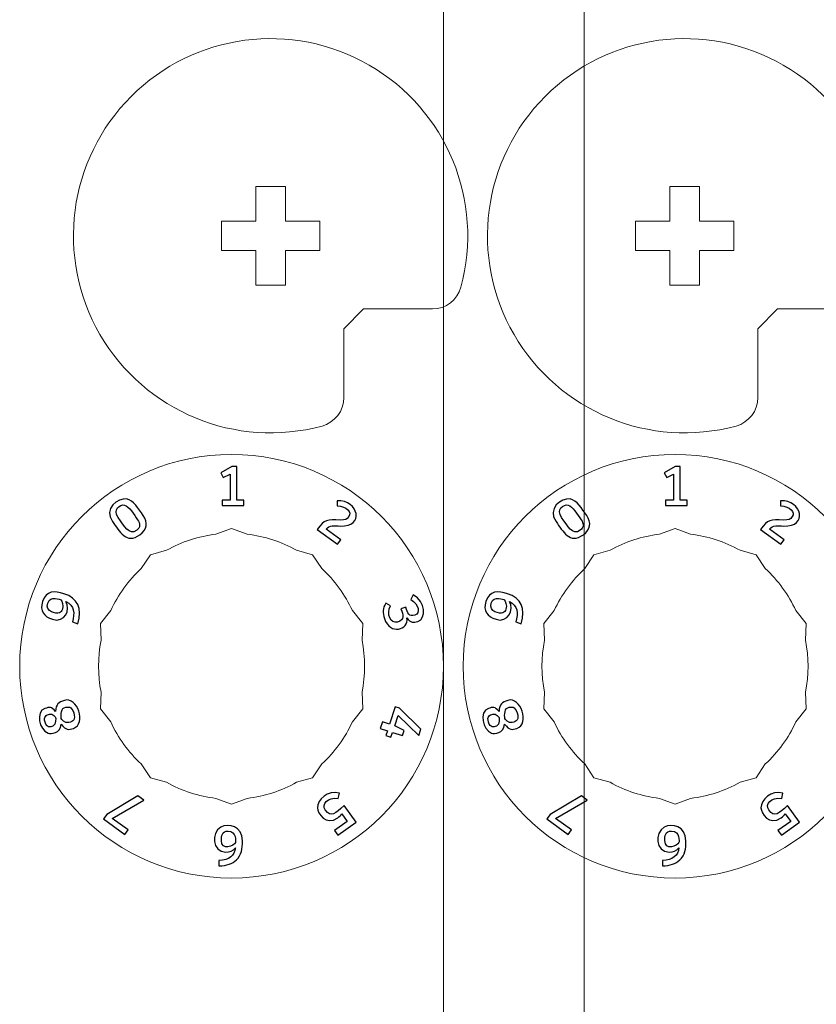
# Model space of a CAD drawing. Header units: millimetres. Extents: x -642 to 704, y -539 to 529.
# Tile 5 of 42: x -551 to -470, y -217 to -117. Entities that reach past the tile are written whole.
import ezdxf

# ---------------------------------------------------------------- set-up
doc = ezdxf.new("R2010")
doc.units = ezdxf.units.MM
doc.header["$MEASUREMENT"] = 0
doc.layers.add('Layer 1', color=7, linetype='Continuous')

msp = doc.modelspace()

# ---------------------------------------------------------------- linework, layer by layer
at = {"layer": 'Layer 1', "color": 1, "lineweight": 9}
for points, knots in [([(-507.6747, -183.019), (-507.6748, -194.8931), (-517.3007, -204.5189), (-529.1748, -204.5189), (-529.1748, -204.5189), (-541.0489, -204.5189), (-550.6747, -194.893), (-550.6747, -183.0188), (-550.6747, -183.0188), (-550.6747, -171.1447), (-541.0488, -161.5189), (-529.1747, -161.5189), (-529.1747, -161.5189), (-517.3006, -161.5189), (-507.6747, -171.1448), (-507.6747, -183.0189), (-507.6747, -539.2419), (-507.6687, 529.427), (-507.6747, -183.019)], [0, 0, 0, 0, 0.2, 0.2, 0.2, 0.2, 0.4, 0.4, 0.4, 0.4, 0.6, 0.6, 0.6, 0.6, 1, 1, 1, 1.0001, 1.0001, 1.0001, 1.0001]), ([(-462.6747, -183.019), (-462.6748, -194.8931), (-472.3007, -204.5189), (-484.1748, -204.5189), (-484.1748, -204.5189), (-496.0489, -204.5189), (-505.6747, -194.893), (-505.6747, -183.0188), (-505.6747, -183.0188), (-505.6747, -171.1447), (-496.0488, -161.5189), (-484.1747, -161.5189), (-484.1747, -161.5189), (-472.3006, -161.5189), (-462.6747, -171.1448), (-462.6747, -183.0189), (-462.6747, -539.2419), (-462.6687, 529.427), (-462.6747, -183.019)], [0, 0, 0, 0, 0.2, 0.2, 0.2, 0.2, 0.4, 0.4, 0.4, 0.4, 0.6, 0.6, 0.6, 0.6, 1, 1, 1, 1.0001, 1.0001, 1.0001, 1.0001]), ([(-493.38, -40.8807), (-493.38, -34.0327), (-498.9314, -28.4812), (-505.7795, -28.4812), (-505.7795, -28.4812), (-512.6275, -28.4812), (-518.179, -34.0326), (-518.179, -40.8807), (-518.179, -40.8807), (-518.179, -47.7287), (-512.6276, -53.2802), (-505.7795, -53.2802), (-505.7795, -53.2802), (-498.9315, -53.2802), (-493.38, -47.7288), (-493.38, -40.8808), (-493.38, 164.5592), (-493.38, -451.7607), (-493.38, -40.8807)], [0, 0, 0, 0, 0.2, 0.2, 0.2, 0.2, 0.4, 0.4, 0.4, 0.4, 0.6, 0.6, 0.6, 0.6, 1, 1, 1, 1.0001, 1.0001, 1.0001, 1.0001]), ([(-493.38, -93.7369), (-493.38, -86.8888), (-498.9314, -81.3374), (-505.7795, -81.3374), (-505.7795, -81.3374), (-512.6275, -81.3374), (-518.179, -86.8888), (-518.179, -93.7369), (-518.179, -93.7369), (-518.179, -100.5849), (-512.6276, -106.1364), (-505.7795, -106.1364), (-505.7795, -106.1364), (-498.9315, -106.1364), (-493.38, -100.585), (-493.38, -93.737), (-493.38, 111.703), (-493.38, -504.6229), (-493.38, -93.7369)], [0, 0, 0, 0, 0.2, 0.2, 0.2, 0.2, 0.4, 0.4, 0.4, 0.4, 0.6, 0.6, 0.6, 0.6, 1, 1, 1, 1.0001, 1.0001, 1.0001, 1.0001]), ([(-505.8972, -144.5322), (-506.2497, -145.8408), (-507.4384, -146.7503), (-508.7936, -146.7508), (-508.7936, -146.7508), (-508.7936, -146.7508), (-515.7787, -146.7508), (-515.7787, -146.7508), (-515.7787, -146.7508), (-515.7787, -146.7508), (-517.7787, -148.7508), (-517.7787, -148.7508), (-517.7787, -148.7508), (-517.7787, -148.7508), (-517.7787, -155.7359), (-517.7787, -155.7359), (-517.7787, -155.7359), (-517.7782, -157.0911), (-518.6889, -158.2788), (-519.9973, -158.6323), (-519.9973, -158.6323), (-528.7458, -160.9945), (-537.9896, -157.1818), (-542.5288, -149.3389), (-542.5288, -149.3389), (-547.0681, -141.496), (-545.7693, -131.5814), (-539.363, -125.1725), (-539.363, -125.1725), (-532.9566, -118.7635), (-523.0426, -117.4605), (-515.1979, -121.9965), (-515.1979, -121.9965), (-507.3531, -126.5324), (-503.5386, -135.7828), (-505.8972, -144.5322)], [0, 0, 0, 0, 0.1, 0.1, 0.1, 0.1, 0.2, 0.2, 0.2, 0.2, 0.3, 0.3, 0.3, 0.3, 0.4, 0.4, 0.4, 0.4, 0.5, 0.5, 0.5, 0.5, 0.6, 0.6, 0.6, 0.6, 0.7, 0.7, 0.7, 0.7, 0.8, 0.8, 0.8, 0.8, 1, 1, 1, 1]), ([(-463.8822, -144.5322), (-464.2347, -145.8408), (-465.4234, -146.7503), (-466.7786, -146.7508), (-466.7786, -146.7508), (-466.7786, -146.7508), (-473.7637, -146.7508), (-473.7637, -146.7508), (-473.7637, -146.7508), (-473.7637, -146.7508), (-475.7637, -148.7508), (-475.7637, -148.7508), (-475.7637, -148.7508), (-475.7637, -148.7508), (-475.7637, -155.7359), (-475.7637, -155.7359), (-475.7637, -155.7359), (-475.7632, -157.0911), (-476.6739, -158.2788), (-477.9823, -158.6323), (-477.9823, -158.6323), (-486.7308, -160.9945), (-495.9746, -157.1818), (-500.5138, -149.3389), (-500.5138, -149.3389), (-505.0531, -141.496), (-503.7543, -131.5814), (-497.348, -125.1725), (-497.348, -125.1725), (-490.9416, -118.7635), (-481.0276, -117.4605), (-473.1829, -121.9965), (-473.1829, -121.9965), (-465.3381, -126.5324), (-461.5236, -135.7828), (-463.8822, -144.5322)], [0, 0, 0, 0, 0.1, 0.1, 0.1, 0.1, 0.2, 0.2, 0.2, 0.2, 0.3, 0.3, 0.3, 0.3, 0.4, 0.4, 0.4, 0.4, 0.5, 0.5, 0.5, 0.5, 0.6, 0.6, 0.6, 0.6, 0.7, 0.7, 0.7, 0.7, 0.8, 0.8, 0.8, 0.8, 1, 1, 1, 1]), ([(-523.7068, -137.8227), (-523.7068, -137.8227), (-523.7068, -134.3227), (-523.7068, -134.3227), (-523.7068, -134.3227), (-523.7068, -134.3227), (-526.7068, -134.3227), (-526.7068, -134.3227), (-526.7068, -134.3227), (-526.7068, -134.3227), (-526.7068, -137.8227), (-526.7068, -137.8227), (-526.7068, -137.8227), (-526.7068, -137.8227), (-530.2068, -137.8227), (-530.2068, -137.8227), (-530.2068, -137.8227), (-530.2068, -137.8227), (-530.2068, -140.8227), (-530.2068, -140.8227), (-530.2068, -140.8227), (-530.2068, -140.8227), (-526.7068, -140.8227), (-526.7068, -140.8227), (-526.7068, -140.8227), (-526.7068, -140.8227), (-526.7068, -144.3227), (-526.7068, -144.3227), (-526.7068, -144.3227), (-526.7068, -144.3227), (-523.7068, -144.3227), (-523.7068, -144.3227), (-523.7068, -144.3227), (-523.7068, -144.3227), (-523.7068, -140.8227), (-523.7068, -140.8227), (-523.7068, -140.8227), (-523.7068, -140.8227), (-520.2068, -140.8227), (-520.2068, -140.8227), (-520.2068, -140.8227), (-520.2068, -140.8227), (-520.2068, -137.8227), (-520.2068, -137.8227), (-520.2068, -137.8227), (-520.2068, -137.8227), (-523.7068, -137.8227), (-523.7068, -137.8227)], [0, 0, 0, 0, 0.0769231, 0.0769231, 0.0769231, 0.0769231, 0.1538462, 0.1538462, 0.1538462, 0.1538462, 0.2307692, 0.2307692, 0.2307692, 0.2307692, 0.3076923, 0.3076923, 0.3076923, 0.3076923, 0.3846154, 0.3846154, 0.3846154, 0.3846154, 0.4615385, 0.4615385, 0.4615385, 0.4615385, 0.5384615, 0.5384615, 0.5384615, 0.5384615, 0.6153846, 0.6153846, 0.6153846, 0.6153846, 0.6923077, 0.6923077, 0.6923077, 0.6923077, 0.7692308, 0.7692308, 0.7692308, 0.7692308, 0.8461538, 0.8461538, 0.8461538, 0.8461538, 1, 1, 1, 1]), ([(-481.6918, -137.8227), (-481.6918, -137.8227), (-481.6918, -134.3227), (-481.6918, -134.3227), (-481.6918, -134.3227), (-481.6918, -134.3227), (-484.6918, -134.3227), (-484.6918, -134.3227), (-484.6918, -134.3227), (-484.6918, -134.3227), (-484.6918, -137.8227), (-484.6918, -137.8227), (-484.6918, -137.8227), (-484.6918, -137.8227), (-488.1918, -137.8227), (-488.1918, -137.8227), (-488.1918, -137.8227), (-488.1918, -137.8227), (-488.1918, -140.8227), (-488.1918, -140.8227), (-488.1918, -140.8227), (-488.1918, -140.8227), (-484.6918, -140.8227), (-484.6918, -140.8227), (-484.6918, -140.8227), (-484.6918, -140.8227), (-484.6918, -144.3227), (-484.6918, -144.3227), (-484.6918, -144.3227), (-484.6918, -144.3227), (-481.6918, -144.3227), (-481.6918, -144.3227), (-481.6918, -144.3227), (-481.6918, -144.3227), (-481.6918, -140.8227), (-481.6918, -140.8227), (-481.6918, -140.8227), (-481.6918, -140.8227), (-478.1918, -140.8227), (-478.1918, -140.8227), (-478.1918, -140.8227), (-478.1918, -140.8227), (-478.1918, -137.8227), (-478.1918, -137.8227), (-478.1918, -137.8227), (-478.1918, -137.8227), (-481.6918, -137.8227), (-481.6918, -137.8227)], [0, 0, 0, 0, 0.0769231, 0.0769231, 0.0769231, 0.0769231, 0.1538462, 0.1538462, 0.1538462, 0.1538462, 0.2307692, 0.2307692, 0.2307692, 0.2307692, 0.3076923, 0.3076923, 0.3076923, 0.3076923, 0.3846154, 0.3846154, 0.3846154, 0.3846154, 0.4615385, 0.4615385, 0.4615385, 0.4615385, 0.5384615, 0.5384615, 0.5384615, 0.5384615, 0.6153846, 0.6153846, 0.6153846, 0.6153846, 0.6923077, 0.6923077, 0.6923077, 0.6923077, 0.7692308, 0.7692308, 0.7692308, 0.7692308, 0.8461538, 0.8461538, 0.8461538, 0.8461538, 1, 1, 1, 1]), ([(-527.589, -169.6123), (-527.589, -169.6123), (-529.1747, -169.0189), (-529.1747, -169.0189), (-529.1747, -169.0189), (-529.1747, -169.0189), (-530.7604, -169.6123), (-530.7604, -169.6123), (-530.7604, -169.6123), (-532.5214, -169.8207), (-534.2249, -170.3741), (-535.772, -171.2407), (-535.772, -171.2407), (-535.772, -171.2407), (-537.4037, -171.6927), (-537.4037, -171.6927), (-537.4037, -171.6927), (-537.4037, -171.6927), (-538.3377, -173.1048), (-538.3377, -173.1048), (-538.3377, -173.1048), (-539.64, -174.3085), (-540.6928, -175.7574), (-541.4351, -177.368), (-541.4351, -177.368), (-541.4351, -177.368), (-542.4895, -178.6927), (-542.4895, -178.6927), (-542.4895, -178.6927), (-542.4895, -178.6927), (-542.4151, -180.3841), (-542.4151, -180.3841), (-542.4151, -180.3841), (-542.7612, -182.1234), (-542.7612, -183.9144), (-542.4151, -185.6537), (-542.4151, -185.6537), (-542.4151, -185.6537), (-542.4895, -187.3451), (-542.4895, -187.3451), (-542.4895, -187.3451), (-542.4895, -187.3451), (-541.4351, -188.6698), (-541.4351, -188.6698), (-541.4351, -188.6698), (-540.6927, -190.2803), (-539.6401, -191.7294), (-538.3377, -192.933), (-538.3377, -192.933), (-538.3377, -192.933), (-537.4037, -194.3451), (-537.4037, -194.3451), (-537.4037, -194.3451), (-537.4037, -194.3451), (-535.772, -194.7971), (-535.772, -194.7971), (-535.772, -194.7971), (-534.2248, -195.6636), (-532.5215, -196.2172), (-530.7604, -196.4255), (-530.7604, -196.4255), (-530.7604, -196.4255), (-529.1747, -197.0189), (-529.1747, -197.0189), (-529.1747, -197.0189), (-529.1747, -197.0189), (-527.589, -196.4255), (-527.589, -196.4255), (-527.589, -196.4255), (-525.828, -196.2171), (-524.1245, -195.6637), (-522.5774, -194.7971), (-522.5774, -194.7971), (-522.5774, -194.7971), (-520.9457, -194.3451), (-520.9457, -194.3451), (-520.9457, -194.3451), (-520.9457, -194.3451), (-520.0117, -192.933), (-520.0117, -192.933), (-520.0117, -192.933), (-518.7094, -191.7293), (-517.6566, -190.2804), (-516.9143, -188.6698), (-516.9143, -188.6698), (-516.9143, -188.6698), (-515.8599, -187.3451), (-515.8599, -187.3451), (-515.8599, -187.3451), (-515.8599, -187.3451), (-515.9343, -185.6537), (-515.9343, -185.6537), (-515.9343, -185.6537), (-515.5882, -183.9144), (-515.5882, -182.1234), (-515.9343, -180.3841), (-515.9343, -180.3841), (-515.9343, -180.3841), (-515.8599, -178.6927), (-515.8599, -178.6927), (-515.8599, -178.6927), (-515.8599, -178.6927), (-516.9143, -177.368), (-516.9143, -177.368), (-516.9143, -177.368), (-517.6567, -175.7575), (-518.7093, -174.3084), (-520.0117, -173.1048), (-520.0117, -173.1048), (-520.0117, -173.1048), (-520.9457, -171.6927), (-520.9457, -171.6927), (-520.9457, -171.6927), (-520.9457, -171.6927), (-522.5774, -171.2407), (-522.5774, -171.2407), (-522.5774, -171.2407), (-524.1246, -170.3742), (-525.8279, -169.8206), (-527.589, -169.6123)], [0, 0, 0, 0, 0.0322581, 0.0322581, 0.0322581, 0.0322581, 0.0645161, 0.0645161, 0.0645161, 0.0645161, 0.0967742, 0.0967742, 0.0967742, 0.0967742, 0.1290323, 0.1290323, 0.1290323, 0.1290323, 0.1612903, 0.1612903, 0.1612903, 0.1612903, 0.1935484, 0.1935484, 0.1935484, 0.1935484, 0.2258065, 0.2258065, 0.2258065, 0.2258065, 0.2580645, 0.2580645, 0.2580645, 0.2580645, 0.2903226, 0.2903226, 0.2903226, 0.2903226, 0.3225806, 0.3225806, 0.3225806, 0.3225806, 0.3548387, 0.3548387, 0.3548387, 0.3548387, 0.3870968, 0.3870968, 0.3870968, 0.3870968, 0.4193548, 0.4193548, 0.4193548, 0.4193548, 0.4516129, 0.4516129, 0.4516129, 0.4516129, 0.483871, 0.483871, 0.483871, 0.483871, 0.516129, 0.516129, 0.516129, 0.516129, 0.5483871, 0.5483871, 0.5483871, 0.5483871, 0.5806452, 0.5806452, 0.5806452, 0.5806452, 0.6129032, 0.6129032, 0.6129032, 0.6129032, 0.6451613, 0.6451613, 0.6451613, 0.6451613, 0.6774194, 0.6774194, 0.6774194, 0.6774194, 0.7096774, 0.7096774, 0.7096774, 0.7096774, 0.7419355, 0.7419355, 0.7419355, 0.7419355, 0.7741935, 0.7741935, 0.7741935, 0.7741935, 0.8064516, 0.8064516, 0.8064516, 0.8064516, 0.8387097, 0.8387097, 0.8387097, 0.8387097, 0.8709677, 0.8709677, 0.8709677, 0.8709677, 0.9032258, 0.9032258, 0.9032258, 0.9032258, 0.9354839, 0.9354839, 0.9354839, 0.9354839, 1, 1, 1, 1]), ([(-482.589, -169.6123), (-482.589, -169.6123), (-484.1747, -169.0189), (-484.1747, -169.0189), (-484.1747, -169.0189), (-484.1747, -169.0189), (-485.7604, -169.6123), (-485.7604, -169.6123), (-485.7604, -169.6123), (-487.5214, -169.8207), (-489.2249, -170.3741), (-490.772, -171.2407), (-490.772, -171.2407), (-490.772, -171.2407), (-492.4037, -171.6927), (-492.4037, -171.6927), (-492.4037, -171.6927), (-492.4037, -171.6927), (-493.3377, -173.1048), (-493.3377, -173.1048), (-493.3377, -173.1048), (-494.64, -174.3085), (-495.6928, -175.7574), (-496.4351, -177.368), (-496.4351, -177.368), (-496.4351, -177.368), (-497.4895, -178.6927), (-497.4895, -178.6927), (-497.4895, -178.6927), (-497.4895, -178.6927), (-497.4151, -180.3841), (-497.4151, -180.3841), (-497.4151, -180.3841), (-497.7612, -182.1234), (-497.7612, -183.9144), (-497.4151, -185.6537), (-497.4151, -185.6537), (-497.4151, -185.6537), (-497.4895, -187.3451), (-497.4895, -187.3451), (-497.4895, -187.3451), (-497.4895, -187.3451), (-496.4351, -188.6698), (-496.4351, -188.6698), (-496.4351, -188.6698), (-495.6927, -190.2803), (-494.6401, -191.7294), (-493.3377, -192.933), (-493.3377, -192.933), (-493.3377, -192.933), (-492.4037, -194.3451), (-492.4037, -194.3451), (-492.4037, -194.3451), (-492.4037, -194.3451), (-490.772, -194.7971), (-490.772, -194.7971), (-490.772, -194.7971), (-489.2248, -195.6636), (-487.5215, -196.2172), (-485.7604, -196.4255), (-485.7604, -196.4255), (-485.7604, -196.4255), (-484.1747, -197.0189), (-484.1747, -197.0189), (-484.1747, -197.0189), (-484.1747, -197.0189), (-482.589, -196.4255), (-482.589, -196.4255), (-482.589, -196.4255), (-480.828, -196.2171), (-479.1245, -195.6637), (-477.5774, -194.7971), (-477.5774, -194.7971), (-477.5774, -194.7971), (-475.9457, -194.3451), (-475.9457, -194.3451), (-475.9457, -194.3451), (-475.9457, -194.3451), (-475.0117, -192.933), (-475.0117, -192.933), (-475.0117, -192.933), (-473.7094, -191.7293), (-472.6566, -190.2804), (-471.9143, -188.6698), (-471.9143, -188.6698), (-471.9143, -188.6698), (-470.8599, -187.3451), (-470.8599, -187.3451), (-470.8599, -187.3451), (-470.8599, -187.3451), (-470.9343, -185.6537), (-470.9343, -185.6537), (-470.9343, -185.6537), (-470.5882, -183.9144), (-470.5882, -182.1234), (-470.9343, -180.3841), (-470.9343, -180.3841), (-470.9343, -180.3841), (-470.8599, -178.6927), (-470.8599, -178.6927), (-470.8599, -178.6927), (-470.8599, -178.6927), (-471.9143, -177.368), (-471.9143, -177.368), (-471.9143, -177.368), (-472.6567, -175.7575), (-473.7093, -174.3084), (-475.0117, -173.1048), (-475.0117, -173.1048), (-475.0117, -173.1048), (-475.9457, -171.6927), (-475.9457, -171.6927), (-475.9457, -171.6927), (-475.9457, -171.6927), (-477.5774, -171.2407), (-477.5774, -171.2407), (-477.5774, -171.2407), (-479.1246, -170.3742), (-480.8279, -169.8206), (-482.589, -169.6123)], [0, 0, 0, 0, 0.0322581, 0.0322581, 0.0322581, 0.0322581, 0.0645161, 0.0645161, 0.0645161, 0.0645161, 0.0967742, 0.0967742, 0.0967742, 0.0967742, 0.1290323, 0.1290323, 0.1290323, 0.1290323, 0.1612903, 0.1612903, 0.1612903, 0.1612903, 0.1935484, 0.1935484, 0.1935484, 0.1935484, 0.2258065, 0.2258065, 0.2258065, 0.2258065, 0.2580645, 0.2580645, 0.2580645, 0.2580645, 0.2903226, 0.2903226, 0.2903226, 0.2903226, 0.3225806, 0.3225806, 0.3225806, 0.3225806, 0.3548387, 0.3548387, 0.3548387, 0.3548387, 0.3870968, 0.3870968, 0.3870968, 0.3870968, 0.4193548, 0.4193548, 0.4193548, 0.4193548, 0.4516129, 0.4516129, 0.4516129, 0.4516129, 0.483871, 0.483871, 0.483871, 0.483871, 0.516129, 0.516129, 0.516129, 0.516129, 0.5483871, 0.5483871, 0.5483871, 0.5483871, 0.5806452, 0.5806452, 0.5806452, 0.5806452, 0.6129032, 0.6129032, 0.6129032, 0.6129032, 0.6451613, 0.6451613, 0.6451613, 0.6451613, 0.6774194, 0.6774194, 0.6774194, 0.6774194, 0.7096774, 0.7096774, 0.7096774, 0.7096774, 0.7419355, 0.7419355, 0.7419355, 0.7419355, 0.7741935, 0.7741935, 0.7741935, 0.7741935, 0.8064516, 0.8064516, 0.8064516, 0.8064516, 0.8387097, 0.8387097, 0.8387097, 0.8387097, 0.8709677, 0.8709677, 0.8709677, 0.8709677, 0.9032258, 0.9032258, 0.9032258, 0.9032258, 0.9354839, 0.9354839, 0.9354839, 0.9354839, 1, 1, 1, 1])]:
    msp.add_open_spline(points, degree=3, knots=knots, dxfattribs=at)
at = {"layer": 'Layer 1'}
for points, knots in [([(-527.9444, -166.1688), (-527.9444, -166.1688), (-527.9444, -166.705), (-527.9444, -166.705), (-527.9444, -166.705), (-527.9444, -166.705), (-530.1344, -166.705), (-530.1344, -166.705), (-530.1344, -166.705), (-530.1344, -166.705), (-530.1344, -166.1688), (-530.1344, -166.1688), (-530.1344, -166.1688), (-530.1344, -166.1688), (-529.3273, -166.1688), (-529.3273, -166.1688), (-529.3273, -166.1688), (-529.3273, -166.1688), (-529.3273, -163.5216), (-529.3273, -163.5216), (-529.3273, -163.5216), (-529.3273, -163.5216), (-530.0103, -163.8602), (-530.0103, -163.8602), (-530.0103, -163.8602), (-530.0103, -163.8602), (-530.2699, -163.3974), (-530.2699, -163.3974), (-530.2699, -163.3974), (-530.2699, -163.3974), (-529.1636, -162.7539), (-529.1636, -162.7539), (-529.1636, -162.7539), (-529.1636, -162.7539), (-528.6387, -162.7539), (-528.6387, -162.7539), (-528.6387, -162.7539), (-528.6387, -162.7539), (-528.6387, -166.1688), (-528.6387, -166.1688), (-528.6387, -166.1688), (-528.6387, -166.1688), (-527.9444, -166.1688), (-527.9444, -166.1688)], [0, 0, 0, 0, 0.0833333, 0.0833333, 0.0833333, 0.0833333, 0.1666667, 0.1666667, 0.1666667, 0.1666667, 0.25, 0.25, 0.25, 0.25, 0.3333333, 0.3333333, 0.3333333, 0.3333333, 0.4166667, 0.4166667, 0.4166667, 0.4166667, 0.5, 0.5, 0.5, 0.5, 0.5833333, 0.5833333, 0.5833333, 0.5833333, 0.6666667, 0.6666667, 0.6666667, 0.6666667, 0.75, 0.75, 0.75, 0.75, 0.8333333, 0.8333333, 0.8333333, 0.8333333, 1, 1, 1, 1]), ([(-482.9444, -166.1688), (-482.9444, -166.1688), (-482.9444, -166.705), (-482.9444, -166.705), (-482.9444, -166.705), (-482.9444, -166.705), (-485.1344, -166.705), (-485.1344, -166.705), (-485.1344, -166.705), (-485.1344, -166.705), (-485.1344, -166.1688), (-485.1344, -166.1688), (-485.1344, -166.1688), (-485.1344, -166.1688), (-484.3273, -166.1688), (-484.3273, -166.1688), (-484.3273, -166.1688), (-484.3273, -166.1688), (-484.3273, -163.5216), (-484.3273, -163.5216), (-484.3273, -163.5216), (-484.3273, -163.5216), (-485.0103, -163.8602), (-485.0103, -163.8602), (-485.0103, -163.8602), (-485.0103, -163.8602), (-485.2699, -163.3974), (-485.2699, -163.3974), (-485.2699, -163.3974), (-485.2699, -163.3974), (-484.1636, -162.7539), (-484.1636, -162.7539), (-484.1636, -162.7539), (-484.1636, -162.7539), (-483.6387, -162.7539), (-483.6387, -162.7539), (-483.6387, -162.7539), (-483.6387, -162.7539), (-483.6387, -166.1688), (-483.6387, -166.1688), (-483.6387, -166.1688), (-483.6387, -166.1688), (-482.9444, -166.1688), (-482.9444, -166.1688)], [0, 0, 0, 0, 0.0833333, 0.0833333, 0.0833333, 0.0833333, 0.1666667, 0.1666667, 0.1666667, 0.1666667, 0.25, 0.25, 0.25, 0.25, 0.3333333, 0.3333333, 0.3333333, 0.3333333, 0.4166667, 0.4166667, 0.4166667, 0.4166667, 0.5, 0.5, 0.5, 0.5, 0.5833333, 0.5833333, 0.5833333, 0.5833333, 0.6666667, 0.6666667, 0.6666667, 0.6666667, 0.75, 0.75, 0.75, 0.75, 0.8333333, 0.8333333, 0.8333333, 0.8333333, 1, 1, 1, 1]), ([(-538.4765, -169.663), (-539.8821, -170.6842), (-540.5402, -169.31), (-541.2484, -168.3349), (-541.2484, -168.3349), (-542.2031, -167.0202), (-540.691, -165.9), (-539.823, -166.0331), (-539.823, -166.0331), (-539.1125, -166.142), (-538.6484, -167.0155), (-538.1365, -167.7206), (-538.1365, -167.7206), (-537.6261, -168.4234), (-537.7708, -169.1502), (-538.4765, -169.663)], [0, 0, 0, 0, 0.2, 0.2, 0.2, 0.2, 0.4, 0.4, 0.4, 0.4, 0.6, 0.6, 0.6, 0.6, 1, 1, 1, 1]), ([(-493.4765, -169.663), (-494.8821, -170.6842), (-495.5402, -169.31), (-496.2484, -168.3349), (-496.2484, -168.3349), (-497.2031, -167.0202), (-495.691, -165.9), (-494.823, -166.0331), (-494.823, -166.0331), (-494.1125, -166.142), (-493.6484, -167.0155), (-493.1365, -167.7206), (-493.1365, -167.7206), (-492.6261, -168.4234), (-492.7708, -169.1502), (-493.4765, -169.663)], [0, 0, 0, 0, 0.2, 0.2, 0.2, 0.2, 0.4, 0.4, 0.4, 0.4, 0.6, 0.6, 0.6, 0.6, 1, 1, 1, 1]), ([(-538.8016, -169.2154), (-538.4161, -168.9354), (-538.4216, -168.529), (-538.704, -168.1398), (-538.704, -168.1398), (-539.0523, -167.66), (-539.594, -166.7417), (-540.0238, -166.6498), (-540.0238, -166.6498), (-540.4836, -166.5516), (-541.2676, -167.098), (-540.6796, -167.9078), (-540.6796, -167.9078), (-540.041, -168.7871), (-539.5924, -169.7902), (-538.8016, -169.2154)], [0, 0, 0, 0, 0.2, 0.2, 0.2, 0.2, 0.4, 0.4, 0.4, 0.4, 0.6, 0.6, 0.6, 0.6, 1, 1, 1, 1]), ([(-518.0981, -170.174), (-518.0981, -170.174), (-518.4365, -170.6397), (-518.4365, -170.6397), (-518.4365, -170.6397), (-518.4365, -170.6397), (-520.4959, -169.1435), (-520.4959, -169.1435), (-520.4959, -169.1435), (-519.7279, -168.0859), (-519.5121, -168.1388), (-518.1364, -168.1717), (-518.1364, -168.1717), (-517.6082, -168.1843), (-517.5055, -168.1388), (-517.2779, -167.8256), (-517.2779, -167.8256), (-516.9501, -167.3745), (-517.5007, -166.7645), (-518.4674, -166.7452), (-518.4674, -166.7452), (-518.4674, -166.7452), (-518.471, -166.2123), (-518.471, -166.2123), (-518.471, -166.2123), (-516.2659, -166.1318), (-515.6479, -168.9128), (-518.1407, -168.7825), (-518.1407, -168.7825), (-518.7306, -168.7517), (-519.2413, -168.6512), (-519.5913, -169.0891), (-519.5913, -169.0891), (-519.5913, -169.0891), (-518.0981, -170.174), (-518.0981, -170.174)], [0, 0, 0, 0, 0.1, 0.1, 0.1, 0.1, 0.2, 0.2, 0.2, 0.2, 0.3, 0.3, 0.3, 0.3, 0.4, 0.4, 0.4, 0.4, 0.5, 0.5, 0.5, 0.5, 0.6, 0.6, 0.6, 0.6, 0.7, 0.7, 0.7, 0.7, 0.8, 0.8, 0.8, 0.8, 1, 1, 1, 1]), ([(-493.8016, -169.2154), (-493.4161, -168.9354), (-493.4216, -168.529), (-493.704, -168.1398), (-493.704, -168.1398), (-494.0523, -167.66), (-494.594, -166.7417), (-495.0238, -166.6498), (-495.0238, -166.6498), (-495.4836, -166.5516), (-496.2676, -167.098), (-495.6796, -167.9078), (-495.6796, -167.9078), (-495.041, -168.7871), (-494.5924, -169.7902), (-493.8016, -169.2154)], [0, 0, 0, 0, 0.2, 0.2, 0.2, 0.2, 0.4, 0.4, 0.4, 0.4, 0.6, 0.6, 0.6, 0.6, 1, 1, 1, 1]), ([(-473.0981, -170.174), (-473.0981, -170.174), (-473.4365, -170.6397), (-473.4365, -170.6397), (-473.4365, -170.6397), (-473.4365, -170.6397), (-475.4959, -169.1435), (-475.4959, -169.1435), (-475.4959, -169.1435), (-474.7279, -168.0859), (-474.5121, -168.1388), (-473.1364, -168.1717), (-473.1364, -168.1717), (-472.6082, -168.1843), (-472.5055, -168.1388), (-472.2779, -167.8256), (-472.2779, -167.8256), (-471.9501, -167.3745), (-472.5007, -166.7645), (-473.4674, -166.7452), (-473.4674, -166.7452), (-473.4674, -166.7452), (-473.471, -166.2123), (-473.471, -166.2123), (-473.471, -166.2123), (-471.2659, -166.1318), (-470.6479, -168.9128), (-473.1407, -168.7825), (-473.1407, -168.7825), (-473.7306, -168.7517), (-474.2413, -168.6512), (-474.5913, -169.0891), (-474.5913, -169.0891), (-474.5913, -169.0891), (-473.0981, -170.174), (-473.0981, -170.174)], [0, 0, 0, 0, 0.1, 0.1, 0.1, 0.1, 0.2, 0.2, 0.2, 0.2, 0.3, 0.3, 0.3, 0.3, 0.4, 0.4, 0.4, 0.4, 0.5, 0.5, 0.5, 0.5, 0.6, 0.6, 0.6, 0.6, 0.7, 0.7, 0.7, 0.7, 0.8, 0.8, 0.8, 0.8, 1, 1, 1, 1]), ([(-548.3584, -176.4295), (-547.9953, -175.3123), (-547.0991, -175.3548), (-546.183, -175.6526), (-546.183, -175.6526), (-544.7873, -176.1061), (-544.322, -177.1218), (-544.7872, -178.6997), (-544.7872, -178.6997), (-544.7872, -178.6997), (-545.3294, -178.5235), (-545.3294, -178.5235), (-545.3294, -178.5235), (-545.0734, -177.6321), (-545.1196, -176.8387), (-545.9823, -176.4597), (-545.9823, -176.4597), (-545.4793, -177.2518), (-546.1033, -178.6518), (-547.336, -178.2514), (-547.336, -178.2514), (-548.2154, -177.9658), (-548.6815, -177.4238), (-548.3584, -176.4295)], [0, 0, 0, 0, 0.1428571, 0.1428571, 0.1428571, 0.1428571, 0.2857143, 0.2857143, 0.2857143, 0.2857143, 0.4285714, 0.4285714, 0.4285714, 0.4285714, 0.5714286, 0.5714286, 0.5714286, 0.5714286, 0.7142857, 0.7142857, 0.7142857, 0.7142857, 1, 1, 1, 1]), ([(-546.3353, -177.2174), (-546.2084, -176.8268), (-546.3782, -176.3768), (-546.5156, -176.2746), (-546.5156, -176.2746), (-546.5157, -176.2746), (-547.563, -175.7722), (-547.8357, -176.6112), (-547.8357, -176.6112), (-548.1215, -177.4904), (-546.9506, -177.7139), (-546.6431, -177.5892), (-546.6431, -177.5892), (-546.4996, -177.531), (-546.397, -177.4071), (-546.3353, -177.2174)], [0, 0, 0, 0, 0.2, 0.2, 0.2, 0.2, 0.4, 0.4, 0.4, 0.4, 0.6, 0.6, 0.6, 0.6, 1, 1, 1, 1]), ([(-513.6692, -178.1628), (-513.857, -177.5853), (-513.8287, -177.1131), (-513.5361, -176.618), (-513.5361, -176.618), (-513.5361, -176.618), (-513.0402, -176.8842), (-513.0402, -176.8842), (-513.0402, -176.8842), (-513.4891, -177.6995), (-513.0418, -178.76), (-512.3279, -178.5282), (-512.3279, -178.5282), (-511.6062, -178.2939), (-511.7711, -177.8312), (-511.9821, -177.1814), (-511.9821, -177.1814), (-511.9821, -177.1814), (-511.499, -177.0244), (-511.499, -177.0244), (-511.499, -177.0244), (-511.3036, -177.6259), (-511.2055, -178.0389), (-510.5662, -177.8312), (-510.5662, -177.8312), (-510.0014, -177.6477), (-510.1391, -176.7204), (-510.9861, -176.2465), (-510.9861, -176.2465), (-510.9861, -176.2465), (-510.7434, -175.7699), (-510.7434, -175.7699), (-510.7434, -175.7699), (-509.4498, -176.4461), (-509.3667, -178.1654), (-510.2782, -178.4616), (-510.2782, -178.4616), (-510.6874, -178.5946), (-511.0646, -178.6214), (-511.3733, -178.1053), (-511.3733, -178.1053), (-511.1805, -179.3069), (-513.099, -179.9193), (-513.6692, -178.1628)], [0, 0, 0, 0, 0.0833333, 0.0833333, 0.0833333, 0.0833333, 0.1666667, 0.1666667, 0.1666667, 0.1666667, 0.25, 0.25, 0.25, 0.25, 0.3333333, 0.3333333, 0.3333333, 0.3333333, 0.4166667, 0.4166667, 0.4166667, 0.4166667, 0.5, 0.5, 0.5, 0.5, 0.5833333, 0.5833333, 0.5833333, 0.5833333, 0.6666667, 0.6666667, 0.6666667, 0.6666667, 0.75, 0.75, 0.75, 0.75, 0.8333333, 0.8333333, 0.8333333, 0.8333333, 1, 1, 1, 1]), ([(-503.3584, -176.4295), (-502.9953, -175.3123), (-502.0991, -175.3548), (-501.183, -175.6526), (-501.183, -175.6526), (-499.7873, -176.1061), (-499.322, -177.1218), (-499.7872, -178.6997), (-499.7872, -178.6997), (-499.7872, -178.6997), (-500.3294, -178.5235), (-500.3294, -178.5235), (-500.3294, -178.5235), (-500.0734, -177.6321), (-500.1196, -176.8387), (-500.9823, -176.4597), (-500.9823, -176.4597), (-500.4793, -177.2518), (-501.1033, -178.6518), (-502.336, -178.2514), (-502.336, -178.2514), (-503.2154, -177.9658), (-503.6815, -177.4238), (-503.3584, -176.4295)], [0, 0, 0, 0, 0.1428571, 0.1428571, 0.1428571, 0.1428571, 0.2857143, 0.2857143, 0.2857143, 0.2857143, 0.4285714, 0.4285714, 0.4285714, 0.4285714, 0.5714286, 0.5714286, 0.5714286, 0.5714286, 0.7142857, 0.7142857, 0.7142857, 0.7142857, 1, 1, 1, 1]), ([(-501.3353, -177.2174), (-501.2084, -176.8268), (-501.3782, -176.3768), (-501.5156, -176.2746), (-501.5156, -176.2746), (-501.5157, -176.2746), (-502.563, -175.7722), (-502.8357, -176.6112), (-502.8357, -176.6112), (-503.1215, -177.4904), (-501.9506, -177.7139), (-501.6431, -177.5892), (-501.6431, -177.5892), (-501.4996, -177.531), (-501.397, -177.4071), (-501.3353, -177.2174)], [0, 0, 0, 0, 0.2, 0.2, 0.2, 0.2, 0.4, 0.4, 0.4, 0.4, 0.6, 0.6, 0.6, 0.6, 1, 1, 1, 1]), ([(-547.0336, -187.6208), (-546.9938, -186.8144), (-546.7247, -186.6718), (-546.145, -186.4834), (-546.145, -186.4834), (-544.8308, -186.0563), (-543.8723, -188.8847), (-545.2223, -189.3231), (-545.2223, -189.3231), (-545.7269, -189.487), (-545.9818, -189.5184), (-546.4615, -188.9067), (-546.4615, -188.9067), (-546.5468, -189.8438), (-547.5024, -189.9109), (-547.7998, -189.8016), (-547.7998, -189.8016), (-548.7006, -189.4704), (-549.0746, -187.6191), (-548.1147, -187.3074), (-548.1147, -187.3074), (-547.6672, -187.1621), (-547.4431, -187.083), (-547.0336, -187.6208)], [0, 0, 0, 0, 0.1428571, 0.1428571, 0.1428571, 0.1428571, 0.2857143, 0.2857143, 0.2857143, 0.2857143, 0.4285714, 0.4285714, 0.4285714, 0.4285714, 0.5714286, 0.5714286, 0.5714286, 0.5714286, 0.7142857, 0.7142857, 0.7142857, 0.7142857, 1, 1, 1, 1]), ([(-502.0336, -187.6208), (-501.9938, -186.8144), (-501.7247, -186.6718), (-501.145, -186.4834), (-501.145, -186.4834), (-499.8308, -186.0563), (-498.8723, -188.8847), (-500.2223, -189.3231), (-500.2223, -189.3231), (-500.7269, -189.487), (-500.9818, -189.5184), (-501.4615, -188.9067), (-501.4615, -188.9067), (-501.5468, -189.8438), (-502.5024, -189.9109), (-502.7998, -189.8016), (-502.7998, -189.8016), (-503.7006, -189.4704), (-504.0746, -187.6191), (-503.1147, -187.3074), (-503.1147, -187.3074), (-502.6672, -187.1621), (-502.4431, -187.083), (-502.0336, -187.6208)], [0, 0, 0, 0, 0.1428571, 0.1428571, 0.1428571, 0.1428571, 0.2857143, 0.2857143, 0.2857143, 0.2857143, 0.4285714, 0.4285714, 0.4285714, 0.4285714, 0.5714286, 0.5714286, 0.5714286, 0.5714286, 0.7142857, 0.7142857, 0.7142857, 0.7142857, 1, 1, 1, 1]), ([(-547.2982, -189.0896), (-546.9282, -188.9695), (-547.0322, -188.2092), (-547.0327, -188.208), (-547.0327, -188.208), (-547.0332, -188.2067), (-547.338, -187.7731), (-547.646, -187.8731), (-547.646, -187.8731), (-547.9751, -187.9799), (-548.2916, -188.0964), (-548.095, -188.7015), (-548.095, -188.7015), (-547.9011, -189.2982), (-547.6196, -189.1941), (-547.2982, -189.0896)], [0, 0, 0, 0, 0.2, 0.2, 0.2, 0.2, 0.4, 0.4, 0.4, 0.4, 0.6, 0.6, 0.6, 0.6, 1, 1, 1, 1]), ([(-546.1524, -187.2276), (-546.5545, -187.3582), (-546.4507, -188.319), (-546.4499, -188.3214), (-546.4499, -188.3214), (-546.4494, -188.3229), (-546.1013, -188.8669), (-545.6873, -188.7323), (-545.6873, -188.7323), (-545.2622, -188.5941), (-544.9713, -188.4331), (-545.196, -187.7418), (-545.196, -187.7418), (-545.4156, -187.0664), (-545.7408, -187.0938), (-546.1524, -187.2276)], [0, 0, 0, 0, 0.2, 0.2, 0.2, 0.2, 0.4, 0.4, 0.4, 0.4, 0.6, 0.6, 0.6, 0.6, 1, 1, 1, 1]), ([(-513.1433, -188.8864), (-513.1433, -188.8864), (-512.5712, -187.1256), (-512.5712, -187.1256), (-512.5712, -187.1256), (-512.5712, -187.1256), (-512.1311, -187.2687), (-512.1311, -187.2687), (-512.1311, -187.2687), (-512.1311, -187.2687), (-509.9551, -189.3941), (-509.9551, -189.3941), (-509.9551, -189.3941), (-509.9551, -189.3941), (-510.1696, -190.0544), (-510.1696, -190.0544), (-510.1696, -190.0544), (-510.1696, -190.0544), (-512.2754, -188.0052), (-512.2754, -188.0052), (-512.2754, -188.0052), (-512.2754, -188.0052), (-512.6225, -189.0734), (-512.6225, -189.0734), (-512.6225, -189.0734), (-512.6225, -189.0734), (-511.6534, -189.5248), (-511.6534, -189.5248), (-511.6534, -189.5248), (-511.6534, -189.5248), (-511.8207, -190.058), (-511.8207, -190.058), (-511.8207, -190.058), (-511.8207, -190.058), (-512.8353, -189.7283), (-512.8353, -189.7283), (-512.8353, -189.7283), (-512.8353, -189.7283), (-512.9975, -190.2275), (-512.9975, -190.2275), (-512.9975, -190.2275), (-512.9975, -190.2275), (-513.5235, -190.0566), (-513.5235, -190.0566), (-513.5235, -190.0566), (-513.5235, -190.0566), (-513.3613, -189.5574), (-513.3613, -189.5574), (-513.3613, -189.5574), (-513.3613, -189.5574), (-514.086, -189.3219), (-514.086, -189.3219), (-514.086, -189.3219), (-514.086, -189.3219), (-513.868, -188.651), (-513.868, -188.651), (-513.868, -188.651), (-513.868, -188.651), (-513.1433, -188.8864), (-513.1433, -188.8864)], [0, 0, 0, 0, 0.0625, 0.0625, 0.0625, 0.0625, 0.125, 0.125, 0.125, 0.125, 0.1875, 0.1875, 0.1875, 0.1875, 0.25, 0.25, 0.25, 0.25, 0.3125, 0.3125, 0.3125, 0.3125, 0.375, 0.375, 0.375, 0.375, 0.4375, 0.4375, 0.4375, 0.4375, 0.5, 0.5, 0.5, 0.5, 0.5625, 0.5625, 0.5625, 0.5625, 0.625, 0.625, 0.625, 0.625, 0.6875, 0.6875, 0.6875, 0.6875, 0.75, 0.75, 0.75, 0.75, 0.8125, 0.8125, 0.8125, 0.8125, 0.875, 0.875, 0.875, 0.875, 1, 1, 1, 1]), ([(-502.2982, -189.0896), (-501.9282, -188.9695), (-502.0322, -188.2092), (-502.0327, -188.208), (-502.0327, -188.208), (-502.0332, -188.2067), (-502.338, -187.7731), (-502.646, -187.8731), (-502.646, -187.8731), (-502.9751, -187.9799), (-503.2916, -188.0964), (-503.095, -188.7015), (-503.095, -188.7015), (-502.9011, -189.2982), (-502.6196, -189.1941), (-502.2982, -189.0896)], [0, 0, 0, 0, 0.2, 0.2, 0.2, 0.2, 0.4, 0.4, 0.4, 0.4, 0.6, 0.6, 0.6, 0.6, 1, 1, 1, 1]), ([(-501.1524, -187.2276), (-501.5545, -187.3582), (-501.4507, -188.319), (-501.4499, -188.3214), (-501.4499, -188.3214), (-501.4494, -188.3229), (-501.1013, -188.8669), (-500.6873, -188.7323), (-500.6873, -188.7323), (-500.2622, -188.5941), (-499.9713, -188.4331), (-500.196, -187.7418), (-500.196, -187.7418), (-500.4156, -187.0664), (-500.7408, -187.0938), (-501.1524, -187.2276)], [0, 0, 0, 0, 0.2, 0.2, 0.2, 0.2, 0.4, 0.4, 0.4, 0.4, 0.6, 0.6, 0.6, 0.6, 1, 1, 1, 1]), ([(-518.3973, -198.3939), (-519.622, -199.2835), (-520.4477, -197.9346), (-520.4549, -197.3911), (-520.4549, -197.3911), (-520.4661, -196.5449), (-519.4181, -195.5915), (-518.2384, -195.8854), (-518.2384, -195.8854), (-518.2384, -195.8854), (-518.3506, -196.4414), (-518.3506, -196.4414), (-518.3506, -196.4414), (-519.4563, -196.253), (-520.0431, -197.0696), (-519.6675, -197.5865), (-519.6675, -197.5865), (-519.0407, -198.4491), (-518.6856, -197.9562), (-517.7531, -197.1583), (-517.7531, -197.1583), (-517.7531, -197.1583), (-516.5388, -198.8297), (-516.5388, -198.8297), (-516.5388, -198.8297), (-516.5388, -198.8297), (-518.3836, -200.17), (-518.3836, -200.17), (-518.3836, -200.17), (-518.3836, -200.17), (-518.7253, -199.6997), (-518.7253, -199.6997), (-518.7253, -199.6997), (-518.7253, -199.6997), (-517.4376, -198.7641), (-517.4376, -198.7641), (-517.4376, -198.7641), (-517.4376, -198.7641), (-517.9883, -198.006), (-517.9883, -198.006), (-517.9883, -198.006), (-518.0874, -198.1385), (-518.2237, -198.2678), (-518.3973, -198.3939)], [0, 0, 0, 0, 0.0833333, 0.0833333, 0.0833333, 0.0833333, 0.1666667, 0.1666667, 0.1666667, 0.1666667, 0.25, 0.25, 0.25, 0.25, 0.3333333, 0.3333333, 0.3333333, 0.3333333, 0.4166667, 0.4166667, 0.4166667, 0.4166667, 0.5, 0.5, 0.5, 0.5, 0.5833333, 0.5833333, 0.5833333, 0.5833333, 0.6666667, 0.6666667, 0.6666667, 0.6666667, 0.75, 0.75, 0.75, 0.75, 0.8333333, 0.8333333, 0.8333333, 0.8333333, 1, 1, 1, 1]), ([(-473.3973, -198.3939), (-474.622, -199.2835), (-475.4477, -197.9346), (-475.4549, -197.3911), (-475.4549, -197.3911), (-475.4661, -196.5449), (-474.4181, -195.5915), (-473.2384, -195.8854), (-473.2384, -195.8854), (-473.2384, -195.8854), (-473.3506, -196.4414), (-473.3506, -196.4414), (-473.3506, -196.4414), (-474.4563, -196.253), (-475.0431, -197.0696), (-474.6675, -197.5865), (-474.6675, -197.5865), (-474.0407, -198.4491), (-473.6856, -197.9562), (-472.7531, -197.1583), (-472.7531, -197.1583), (-472.7531, -197.1583), (-471.5388, -198.8297), (-471.5388, -198.8297), (-471.5388, -198.8297), (-471.5388, -198.8297), (-473.3836, -200.17), (-473.3836, -200.17), (-473.3836, -200.17), (-473.3836, -200.17), (-473.7253, -199.6997), (-473.7253, -199.6997), (-473.7253, -199.6997), (-473.7253, -199.6997), (-472.4376, -198.7641), (-472.4376, -198.7641), (-472.4376, -198.7641), (-472.4376, -198.7641), (-472.9883, -198.006), (-472.9883, -198.006), (-472.9883, -198.006), (-473.0874, -198.1385), (-473.2237, -198.2678), (-473.3973, -198.3939)], [0, 0, 0, 0, 0.0833333, 0.0833333, 0.0833333, 0.0833333, 0.1666667, 0.1666667, 0.1666667, 0.1666667, 0.25, 0.25, 0.25, 0.25, 0.3333333, 0.3333333, 0.3333333, 0.3333333, 0.4166667, 0.4166667, 0.4166667, 0.4166667, 0.5, 0.5, 0.5, 0.5, 0.5833333, 0.5833333, 0.5833333, 0.5833333, 0.6666667, 0.6666667, 0.6666667, 0.6666667, 0.75, 0.75, 0.75, 0.75, 0.8333333, 0.8333333, 0.8333333, 0.8333333, 1, 1, 1, 1]), ([(-541.8308, -198.0475), (-541.8308, -198.0475), (-538.6765, -196.1739), (-538.6765, -196.1739), (-538.6765, -196.1739), (-538.6765, -196.1739), (-538.0874, -196.602), (-538.0874, -196.602), (-538.0874, -196.602), (-538.0874, -196.602), (-541.2881, -198.4626), (-541.2881, -198.4626), (-541.2881, -198.4626), (-541.2881, -198.4626), (-539.6808, -199.6304), (-539.6808, -199.6304), (-539.6808, -199.6304), (-539.6808, -199.6304), (-540.0126, -200.0871), (-540.0126, -200.0871), (-540.0126, -200.0871), (-540.0126, -200.0871), (-542.1725, -198.5178), (-542.1725, -198.5178), (-542.1725, -198.5178), (-542.1725, -198.5178), (-541.8308, -198.0475), (-541.8308, -198.0475)], [0, 0, 0, 0, 0.125, 0.125, 0.125, 0.125, 0.25, 0.25, 0.25, 0.25, 0.375, 0.375, 0.375, 0.375, 0.5, 0.5, 0.5, 0.5, 0.625, 0.625, 0.625, 0.625, 0.75, 0.75, 0.75, 0.75, 1, 1, 1, 1]), ([(-496.8308, -198.0475), (-496.8308, -198.0475), (-493.6765, -196.1739), (-493.6765, -196.1739), (-493.6765, -196.1739), (-493.6765, -196.1739), (-493.0874, -196.602), (-493.0874, -196.602), (-493.0874, -196.602), (-493.0874, -196.602), (-496.2881, -198.4626), (-496.2881, -198.4626), (-496.2881, -198.4626), (-496.2881, -198.4626), (-494.6808, -199.6304), (-494.6808, -199.6304), (-494.6808, -199.6304), (-494.6808, -199.6304), (-495.0126, -200.0871), (-495.0126, -200.0871), (-495.0126, -200.0871), (-495.0126, -200.0871), (-497.1725, -198.5178), (-497.1725, -198.5178), (-497.1725, -198.5178), (-497.1725, -198.5178), (-496.8308, -198.0475), (-496.8308, -198.0475)], [0, 0, 0, 0, 0.125, 0.125, 0.125, 0.125, 0.25, 0.25, 0.25, 0.25, 0.375, 0.375, 0.375, 0.375, 0.5, 0.5, 0.5, 0.5, 0.625, 0.625, 0.625, 0.625, 0.75, 0.75, 0.75, 0.75, 1, 1, 1, 1]), ([(-529.7732, -201.8784), (-531.1858, -201.8784), (-531.2335, -199.8916), (-530.2755, -199.361), (-530.2755, -199.361), (-529.4691, -198.9144), (-528.0742, -199.2482), (-528.0742, -200.7382), (-528.0742, -200.7382), (-528.0742, -201.5455), (-528.1415, -202.1726), (-528.6866, -202.6799), (-528.6866, -202.6799), (-529.0949, -203.06), (-529.6828, -203.2613), (-530.4505, -203.2839), (-530.4505, -203.2839), (-530.4505, -203.2839), (-530.4505, -202.7251), (-530.4505, -202.7251), (-530.4505, -202.7251), (-529.4157, -202.6837), (-528.8606, -202.2585), (-528.7854, -201.4494), (-528.7854, -201.4494), (-529.0224, -201.7354), (-529.3517, -201.8784), (-529.7732, -201.8784)], [0, 0, 0, 0, 0.125, 0.125, 0.125, 0.125, 0.25, 0.25, 0.25, 0.25, 0.375, 0.375, 0.375, 0.375, 0.5, 0.5, 0.5, 0.5, 0.625, 0.625, 0.625, 0.625, 0.75, 0.75, 0.75, 0.75, 1, 1, 1, 1]), ([(-530.2078, -200.7044), (-530.2078, -201.7811), (-528.902, -201.2625), (-528.7741, -200.8906), (-528.7741, -200.8906), (-528.765, -200.8641), (-528.6603, -199.7392), (-529.5192, -199.7392), (-529.5192, -199.7392), (-530.1718, -199.7392), (-530.2078, -200.2323), (-530.2078, -200.7044)], [0, 0, 0, 0, 0.25, 0.25, 0.25, 0.25, 0.5, 0.5, 0.5, 0.5, 1, 1, 1, 1]), ([(-484.7732, -201.8784), (-486.1858, -201.8784), (-486.2335, -199.8916), (-485.2755, -199.361), (-485.2755, -199.361), (-484.4691, -198.9144), (-483.0742, -199.2482), (-483.0742, -200.7382), (-483.0742, -200.7382), (-483.0742, -201.5455), (-483.1415, -202.1726), (-483.6866, -202.6799), (-483.6866, -202.6799), (-484.0949, -203.06), (-484.6828, -203.2613), (-485.4505, -203.2839), (-485.4505, -203.2839), (-485.4505, -203.2839), (-485.4505, -202.7251), (-485.4505, -202.7251), (-485.4505, -202.7251), (-484.4157, -202.6837), (-483.8606, -202.2585), (-483.7854, -201.4494), (-483.7854, -201.4494), (-484.0224, -201.7354), (-484.3517, -201.8784), (-484.7732, -201.8784)], [0, 0, 0, 0, 0.125, 0.125, 0.125, 0.125, 0.25, 0.25, 0.25, 0.25, 0.375, 0.375, 0.375, 0.375, 0.5, 0.5, 0.5, 0.5, 0.625, 0.625, 0.625, 0.625, 0.75, 0.75, 0.75, 0.75, 1, 1, 1, 1]), ([(-485.2078, -200.7044), (-485.2078, -201.7811), (-483.902, -201.2625), (-483.7741, -200.8906), (-483.7741, -200.8906), (-483.765, -200.8641), (-483.6603, -199.7392), (-484.5192, -199.7392), (-484.5192, -199.7392), (-485.1718, -199.7392), (-485.2078, -200.2323), (-485.2078, -200.7044)], [0, 0, 0, 0, 0.25, 0.25, 0.25, 0.25, 0.5, 0.5, 0.5, 0.5, 1, 1, 1, 1])]:
    msp.add_open_spline(points, degree=3, knots=knots, dxfattribs=at)

doc.saveas('drawing.dxf')
